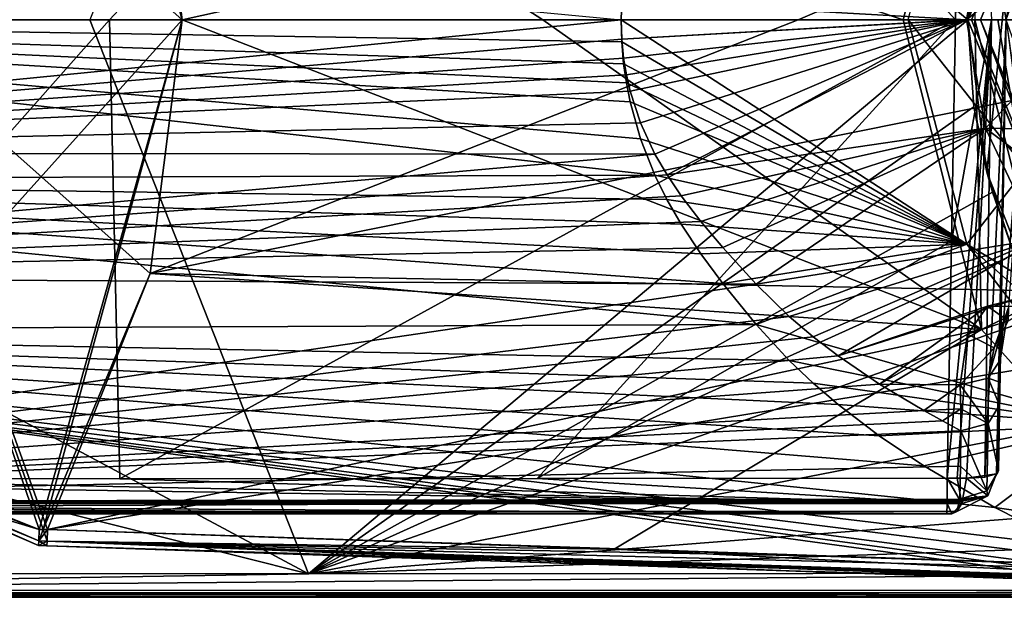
# Model space of a CAD drawing. Header units: millimetres. Extents: x -157 to 24, y -24 to 24.
# Tile 11 of 183: x -61 to -23, y -22 to 0. Entities that reach past the tile are written whole.
import ezdxf

# ---------------------------------------------------------------- set-up
doc = ezdxf.new("R2010")
doc.units = ezdxf.units.MM
doc.header["$LTSCALE"] = 81.481481
for name, color, linetype in [('126', 7, 'CONTINUOUS'), ('127', 7, 'CONTINUOUS'), ('128', 7, 'CONTINUOUS'), ('129', 7, 'CONTINUOUS'), ('130', 7, 'CONTINUOUS'), ('131', 7, 'CONTINUOUS'), ('132', 7, 'CONTINUOUS'), ('133', 7, 'CONTINUOUS'), ('145', 7, 'CONTINUOUS'), ('151', 7, 'CONTINUOUS'), ('153', 7, 'CONTINUOUS'), ('156', 7, 'CONTINUOUS'), ('157', 7, 'CONTINUOUS'), ('158', 7, 'CONTINUOUS'), ('167', 7, 'CONTINUOUS'), ('173', 7, 'CONTINUOUS'), ('174', 7, 'CONTINUOUS'), ('176', 7, 'CONTINUOUS'), ('177', 7, 'CONTINUOUS'), ('178', 7, 'CONTINUOUS'), ('179', 7, 'CONTINUOUS'), ('180', 7, 'CONTINUOUS'), ('181', 7, 'CONTINUOUS'), ('182', 7, 'CONTINUOUS'), ('190', 7, 'CONTINUOUS'), ('191', 7, 'CONTINUOUS'), ('192', 7, 'CONTINUOUS'), ('193', 7, 'CONTINUOUS'), ('197', 7, 'CONTINUOUS'), ('198', 7, 'CONTINUOUS'), ('201', 7, 'CONTINUOUS'), ('206', 7, 'CONTINUOUS'), ('207', 7, 'CONTINUOUS'), ('30', 7, 'CONTINUOUS'), ('31', 7, 'CONTINUOUS'), ('32', 7, 'CONTINUOUS'), ('692', 7, 'CONTINUOUS'), ('693', 7, 'CONTINUOUS'), ('694', 7, 'CONTINUOUS'), ('695', 7, 'CONTINUOUS'), ('696', 7, 'CONTINUOUS'), ('707', 7, 'CONTINUOUS'), ('708', 7, 'CONTINUOUS'), ('709', 7, 'CONTINUOUS'), ('710', 7, 'CONTINUOUS'), ('712', 7, 'CONTINUOUS'), ('718', 7, 'CONTINUOUS'), ('723', 7, 'CONTINUOUS'), ('724', 7, 'CONTINUOUS'), ('725', 7, 'CONTINUOUS'), ('726', 7, 'CONTINUOUS'), ('727', 7, 'CONTINUOUS'), ('728', 7, 'CONTINUOUS'), ('729', 7, 'CONTINUOUS')]:
    doc.layers.add(name, color=color, linetype=linetype)

msp = doc.modelspace()

# ---------------------------------------------------------------- linework, layer by layer
at = {"layer": '126', "linetype": 'CONTINUOUS'}
for points in [[(-23.5, 0, -12.5), (-22.5, 0, -12.5), (-16.624, 16.609, -12.5), (-23.5, 0, -12.5)], [(-16.605, -16.627, -12.5), (-22.5, 0, -12.5), (-23.5, 0, -12.5), (-16.605, -16.627, -12.5)]]:
    msp.add_3dface(points, dxfattribs=at)
at = {"layer": '127', "linetype": 'CONTINUOUS'}
for points in [[(-24, 0, -13), (-17.032, -16.908, -13), (-23.854, 0, -12.646), (-24, 0, -13)], [(-17.032, -16.908, -13), (-23.5, 0, -12.5), (-23.854, 0, -12.646), (-17.032, -16.908, -13)], [(-16.605, -16.627, -12.5), (-23.5, 0, -12.5), (-17.032, -16.908, -13), (-16.605, -16.627, -12.5)]]:
    msp.add_3dface(points, dxfattribs=at)
at = {"layer": '128', "linetype": 'CONTINUOUS'}
for points in [[(-16.624, 16.609, -12.5), (-24, 0, -13), (-23.854, 0, -12.646), (-16.624, 16.609, -12.5)], [(-24, 0, -13), (-16.624, 16.609, -12.5), (-23.999, 0.175, -13), (-24, 0, -13)], [(-23.5, 0, -12.5), (-16.624, 16.609, -12.5), (-23.854, 0, -12.646), (-23.5, 0, -12.5)]]:
    msp.add_3dface(points, dxfattribs=at)
at = {"layer": '129', "linetype": 'CONTINUOUS'}
for points in [[(-24, 0, -16.5), (-23.997, 0.351, -13), (-16.958, 16.981, -16.5), (-24, 0, -16.5)], [(-23.999, 0.175, -13), (-23.997, 0.351, -13), (-24, 0, -16.5), (-23.999, 0.175, -13)], [(-24, 0, -13), (-23.999, 0.175, -13), (-24, 0, -16.5), (-24, 0, -13)]]:
    msp.add_3dface(points, dxfattribs=at)
at = {"layer": '130', "linetype": 'CONTINUOUS'}
for points in [[(-17.032, -16.908, -13), (-24, 0, -13), (-16.976, -16.964, -16.5), (-17.032, -16.908, -13)], [(-24, 0, -13), (-24, 0, -16.5), (-16.976, -16.964, -16.5), (-24, 0, -13)]]:
    msp.add_3dface(points, dxfattribs=at)
at = {"layer": '131', "linetype": 'CONTINUOUS'}
msp.add_3dface([(-24, 0, -16.5), (-16.958, 16.981, -16.5), (-16.976, -16.964, -16.5), (-24, 0, -16.5)], dxfattribs=at)
at = {"layer": '132', "linetype": 'CONTINUOUS'}
for points in [[(-26.318, 0, 97.113), (-24.038, -8.738, 99.462), (-37.5, 0, 100.931), (-26.318, 0, 97.113)], [(-37.5, 0, 100.931), (-24.038, -8.738, 99.462), (-37.475, -0.863, 100.946), (-37.5, 0, 100.931)], [(-22.5, 0, 85.931), (-21.738, -5.808, 87.134), (-26.318, 0, 97.113), (-22.5, 0, 85.931)], [(-26.318, 0, 97.113), (-21.738, -5.808, 87.134), (-24.038, -8.738, 99.462), (-26.318, 0, 97.113)], [(-37.475, -0.863, 100.946), (-24.038, -8.738, 99.462), (-37.4, -1.722, 100.99), (-37.475, -0.863, 100.946)], [(-37.4, -1.722, 100.99), (-24.038, -8.738, 99.462), (-37.293, -2.466, 101.052), (-37.4, -1.722, 100.99)], [(-37.293, -2.466, 101.052), (-24.038, -8.738, 99.462), (-37.148, -3.201, 101.135), (-37.293, -2.466, 101.052)], [(-37.148, -3.201, 101.135), (-24.038, -8.738, 99.462), (-36.746, -4.635, 101.366), (-37.148, -3.201, 101.135)], [(-36.746, -4.635, 101.366), (-24.038, -8.738, 99.462), (-36.186, -6.053, 101.687), (-36.746, -4.635, 101.366)], [(-36.186, -6.053, 101.687), (-24.038, -8.738, 99.462), (-35.713, -7.006, 101.958), (-36.186, -6.053, 101.687)], [(-21.738, -5.808, 87.134), (-19.263, -11.628, 91.086), (-24.038, -8.738, 99.462), (-21.738, -5.808, 87.134)], [(-35.713, -7.006, 101.958), (-24.038, -8.738, 99.462), (-35.16, -7.964, 102.279), (-35.713, -7.006, 101.958)], [(-35.16, -7.964, 102.279), (-24.038, -8.738, 99.462), (-34.396, -9.12, 102.73), (-35.16, -7.964, 102.279)], [(-34.396, -9.12, 102.73), (-24.038, -8.738, 99.462), (-33.539, -10.277, 103.252), (-34.396, -9.12, 102.73)], [(-33.539, -10.277, 103.252), (-24.038, -8.738, 99.462), (-32.244, -11.87, 104.076), (-33.539, -10.277, 103.252)], [(-24.038, -8.738, 99.462), (-18.644, -15.772, 104.556), (-32.244, -11.87, 104.076), (-24.038, -8.738, 99.462)], [(-19.263, -11.628, 91.086), (-14.838, -16.914, 97.512), (-24.038, -8.738, 99.462), (-19.263, -11.628, 91.086)], [(-24.038, -8.738, 99.462), (-14.838, -16.914, 97.512), (-18.644, -15.772, 104.556), (-24.038, -8.738, 99.462)], [(-32.244, -11.87, 104.076), (-18.644, -15.772, 104.556), (-30.951, -13.271, 104.899), (-32.244, -11.87, 104.076)], [(-30.951, -13.271, 104.899), (-18.644, -15.772, 104.556), (-30.015, -14.161, 105.471), (-30.951, -13.271, 104.899)], [(-30.015, -14.161, 105.471), (-18.644, -15.772, 104.556), (-29.049, -14.989, 106.043), (-30.015, -14.161, 105.471)], [(-29.049, -14.989, 106.043), (-18.644, -15.772, 104.556), (-27.452, -16.204, 106.96), (-29.049, -14.989, 106.043)], [(-27.452, -16.204, 106.96), (-18.644, -15.772, 104.556), (-25.708, -17.375, 107.943), (-27.452, -16.204, 106.96)], [(-25.708, -17.375, 107.943), (-18.644, -15.772, 104.556), (-22.94, -19.004, 109.483), (-25.708, -17.375, 107.943)], [(-18.644, -15.772, 104.556), (-11.148, -20.705, 110.129), (-22.94, -19.004, 109.483), (-18.644, -15.772, 104.556)], [(-22.94, -19.004, 109.483), (-11.148, -20.705, 110.129), (-19.972, -20.506, 111.091), (-22.94, -19.004, 109.483)]]:
    msp.add_3dface(points, dxfattribs=at)
at = {"layer": '133', "linetype": 'CONTINUOUS'}
for points in [[(-22.5, 0, 85.931), (-26.318, 0, 97.113), (-24.038, 8.738, 99.462), (-22.5, 0, 85.931)], [(-21.738, 5.806, 87.133), (-22.5, 0, 85.931), (-24.038, 8.738, 99.462), (-21.738, 5.806, 87.133)]]:
    msp.add_3dface(points, dxfattribs=at)
at = {"layer": '145', "linetype": 'CONTINUOUS'}
for points in [[(-58.196, 0, 121.109), (-90, 0, 120.813), (-49.673, -21.588, 119.893), (-58.196, 0, 121.109)], [(-90, 0, 120.813), (-89.999, -11.453, 120.481), (-49.673, -21.588, 119.893), (-90, 0, 120.813)], [(-24, 0, 120.943), (-58.196, 0, 121.109), (-49.673, -21.588, 119.893), (-24, 0, 120.943)], [(-23.758, -3.396, 120.903), (-24, 0, 120.943), (-49.673, -21.588, 119.893), (-23.758, -3.396, 120.903)], [(-23.04, -6.72, 120.794), (-23.758, -3.396, 120.903), (-49.673, -21.588, 119.893), (-23.04, -6.72, 120.794)], [(-22.189, -9.147, 120.677), (-23.04, -6.72, 120.794), (-49.673, -21.588, 119.893), (-22.189, -9.147, 120.677)], [(-21.062, -11.506, 120.539), (-22.189, -9.147, 120.677), (-49.673, -21.588, 119.893), (-21.062, -11.506, 120.539)], [(-89.999, -11.453, 120.481), (-90, -21.563, 119.87), (-49.673, -21.588, 119.893), (-89.999, -11.453, 120.481)], [(-21.062, -11.506, 120.539), (-49.673, -21.588, 119.893), (-18.328, -15.495, 120.274), (-21.062, -11.506, 120.539)], [(-49.673, -21.588, 119.893), (-14.845, -18.858, 120.04), (-18.328, -15.495, 120.274), (-49.673, -21.588, 119.893)], [(-12.629, -20.32, 119.943), (-14.845, -18.858, 120.04), (-49.673, -21.588, 119.893), (-12.629, -20.32, 119.943)], [(-10.377, -21.555, 119.866), (-12.629, -20.32, 119.943), (-49.673, -21.588, 119.893), (-10.377, -21.555, 119.866)]]:
    msp.add_3dface(points, dxfattribs=at)
at = {"layer": '151', "linetype": 'CONTINUOUS'}
for points in [[(-50.231, -22.5, 118.898), (-90, -22.5, 118.869), (-90, -22.5, 113.776), (-50.231, -22.5, 118.898)], [(-15.557, -22.5, 113.776), (-50.231, -22.5, 118.898), (-90, -22.5, 113.776), (-15.557, -22.5, 113.776)], [(-10.374, -22.5, 118.866), (-50.231, -22.5, 118.898), (-11.974, -22.5, 113.776), (-10.374, -22.5, 118.866)], [(-11.974, -22.5, 113.776), (-50.231, -22.5, 118.898), (-12.925, -22.5, 113.776), (-11.974, -22.5, 113.776)], [(-12.925, -22.5, 113.776), (-50.231, -22.5, 118.898), (-13.848, -22.5, 113.776), (-12.925, -22.5, 113.776)], [(-13.848, -22.5, 113.776), (-50.231, -22.5, 118.898), (-15.557, -22.5, 113.776), (-13.848, -22.5, 113.776)]]:
    msp.add_3dface(points, dxfattribs=at)
at = {"layer": '153', "linetype": 'CONTINUOUS'}
for points in [[(-10.377, -21.555, 119.866), (-49.673, -21.588, 119.893), (-90, -22.232, 119.553), (-10.377, -21.555, 119.866)], [(-10.377, -21.555, 119.866), (-90, -22.232, 119.553), (-10.374, -22.227, 119.555), (-10.377, -21.555, 119.866)], [(-49.673, -21.588, 119.893), (-90, -21.563, 119.87), (-90, -22.232, 119.553), (-49.673, -21.588, 119.893)], [(-90, -22.232, 119.553), (-50.231, -22.5, 118.898), (-10.374, -22.227, 119.555), (-90, -22.232, 119.553)], [(-90, -22.5, 118.869), (-50.231, -22.5, 118.898), (-90, -22.232, 119.553), (-90, -22.5, 118.869)], [(-50.231, -22.5, 118.898), (-10.374, -22.5, 118.866), (-10.374, -22.227, 119.555), (-50.231, -22.5, 118.898)]]:
    msp.add_3dface(points, dxfattribs=at)
at = {"layer": '156', "linetype": 'CONTINUOUS'}
for points in [[(-15.557, -22.329, 113.281), (-15.557, -22.41, 113.394), (-90, -22.329, 113.281), (-15.557, -22.329, 113.281)], [(-15.557, -22.41, 113.394), (-15.557, -22.466, 113.511), (-90, -22.329, 113.281), (-15.557, -22.41, 113.394)], [(-90, -22.329, 113.281), (-15.557, -22.466, 113.511), (-90, -22.466, 113.511), (-90, -22.329, 113.281)], [(-15.557, -22.5, 113.776), (-90, -22.5, 113.776), (-90, -22.466, 113.511), (-15.557, -22.5, 113.776)], [(-15.557, -22.494, 113.638), (-15.557, -22.5, 113.776), (-90, -22.466, 113.511), (-15.557, -22.494, 113.638)], [(-15.557, -22.466, 113.511), (-15.557, -22.494, 113.638), (-90, -22.466, 113.511), (-15.557, -22.466, 113.511)]]:
    msp.add_3dface(points, dxfattribs=at)
at = {"layer": '157', "linetype": 'CONTINUOUS'}
for points in [[(-37.5, 0, 100.931), (-37.475, -0.863, 100.946), (-90, 0, 100.931), (-37.5, 0, 100.931)], [(-37.475, -0.863, 100.946), (-37.4, -1.722, 100.99), (-90, 0, 100.931), (-37.475, -0.863, 100.946)], [(-37.4, -1.722, 100.99), (-37.293, -2.466, 101.052), (-90, 0, 100.931), (-37.4, -1.722, 100.99)], [(-37.293, -2.466, 101.052), (-37.148, -3.201, 101.135), (-90, 0, 100.931), (-37.293, -2.466, 101.052)], [(-37.148, -3.201, 101.135), (-36.746, -4.635, 101.366), (-90, 0, 100.931), (-37.148, -3.201, 101.135)], [(-36.746, -4.635, 101.366), (-36.186, -6.053, 101.687), (-90, 0, 100.931), (-36.746, -4.635, 101.366)], [(-90, 0, 100.931), (-36.186, -6.053, 101.687), (-90, -6.232, 101.735), (-90, 0, 100.931)], [(-36.186, -6.053, 101.687), (-35.713, -7.006, 101.958), (-90, -6.232, 101.735), (-36.186, -6.053, 101.687)], [(-35.713, -7.006, 101.958), (-35.16, -7.964, 102.279), (-90, -6.232, 101.735), (-35.713, -7.006, 101.958)], [(-35.16, -7.964, 102.279), (-34.396, -9.12, 102.73), (-90, -6.232, 101.735), (-35.16, -7.964, 102.279)], [(-34.396, -9.12, 102.73), (-33.539, -10.277, 103.252), (-90, -6.232, 101.735), (-34.396, -9.12, 102.73)], [(-33.539, -10.277, 103.252), (-32.244, -11.87, 104.076), (-90, -6.232, 101.735), (-33.539, -10.277, 103.252)], [(-90, -6.232, 101.735), (-32.244, -11.87, 104.076), (-90, -12.124, 104.219), (-90, -6.232, 101.735)], [(-32.244, -11.87, 104.076), (-30.951, -13.271, 104.899), (-90, -12.124, 104.219), (-32.244, -11.87, 104.076)], [(-30.951, -13.271, 104.899), (-30.015, -14.161, 105.471), (-90, -12.124, 104.219), (-30.951, -13.271, 104.899)], [(-30.015, -14.161, 105.471), (-29.049, -14.989, 106.043), (-90, -12.124, 104.219), (-30.015, -14.161, 105.471)], [(-29.049, -14.989, 106.043), (-27.452, -16.204, 106.96), (-90, -12.124, 104.219), (-29.049, -14.989, 106.043)], [(-27.452, -16.204, 106.96), (-25.708, -17.375, 107.943), (-90, -12.124, 104.219), (-27.452, -16.204, 106.96)], [(-25.708, -17.375, 107.943), (-22.94, -19.004, 109.483), (-90, -12.124, 104.219), (-25.708, -17.375, 107.943)], [(-22.94, -19.004, 109.483), (-19.972, -20.506, 111.091), (-90, -12.124, 104.219), (-22.94, -19.004, 109.483)], [(-19.972, -20.506, 111.091), (-18.636, -21.109, 111.787), (-90, -12.124, 104.219), (-19.972, -20.506, 111.091)], [(-18.636, -21.109, 111.787), (-17.275, -21.677, 112.468), (-90, -12.124, 104.219), (-18.636, -21.109, 111.787)], [(-17.275, -21.677, 112.468), (-16.425, -22.008, 112.877), (-90, -12.124, 104.219), (-17.275, -21.677, 112.468)], [(-16.425, -22.008, 112.877), (-15.557, -22.329, 113.281), (-90, -12.124, 104.219), (-16.425, -22.008, 112.877)], [(-15.557, -22.329, 113.281), (-90, -22.329, 113.281), (-90, -12.124, 104.219), (-15.557, -22.329, 113.281)]]:
    msp.add_3dface(points, dxfattribs=at)
at = {"layer": '158', "linetype": 'CONTINUOUS'}
msp.add_3dface([(-110, 6.876, 101.919), (-37.5, 0, 100.931), (-90, 0, 100.931), (-110, 6.876, 101.919)], dxfattribs=at)
at = {"layer": '167', "linetype": 'CONTINUOUS'}
for points in [[(-90, -18.781, 114.068), (-110, -19.129, 114.669), (-24.326, -18.781, 114.068), (-90, -18.781, 114.068)], [(-24.326, -18.781, 114.068), (-110, -19.129, 114.669), (-24.419, -19.16, 114.761), (-24.326, -18.781, 114.068)], [(-110, -19.129, 114.669), (-110, -19.25, 115.353), (-24.419, -19.16, 114.761), (-110, -19.129, 114.669)], [(-110, -19.25, 115.353), (-90, -19.25, 115.349), (-24.419, -19.16, 114.761), (-110, -19.25, 115.353)], [(-24.419, -19.16, 114.761), (-90, -19.25, 115.349), (-89.367, -19.25, 115.354), (-24.419, -19.16, 114.761)], [(-24.618, -19.25, 115.354), (-24.419, -19.16, 114.761), (-89.367, -19.25, 115.354), (-24.618, -19.25, 115.354)]]:
    msp.add_3dface(points, dxfattribs=at)
at = {"layer": '173', "linetype": 'CONTINUOUS'}
for points in [[(-24.476, 0, 117.698), (-57.427, 0, 117.861), (-40.766, 17.875, 116.939), (-24.476, 0, 117.698)], [(-24.629, 8.631, 117.473), (-24.476, 0, 117.698), (-40.766, 17.875, 116.939), (-24.629, 8.631, 117.473)]]:
    msp.add_3dface(points, dxfattribs=at)
at = {"layer": '174', "linetype": 'CONTINUOUS'}
for points in [[(-90, 0, 117.562), (-57.427, 0, 117.861), (-73.241, -17.865, 116.913), (-90, 0, 117.562)], [(-73.241, -17.865, 116.913), (-57.427, 0, 117.861), (-57.02, -17.881, 116.957), (-73.241, -17.865, 116.913)], [(-57.427, 0, 117.861), (-24.476, 0, 117.698), (-57.02, -17.881, 116.957), (-57.427, 0, 117.861)], [(-57.02, -17.881, 116.957), (-24.476, 0, 117.698), (-40.765, -17.875, 116.939), (-57.02, -17.881, 116.957)], [(-40.765, -17.875, 116.939), (-24.476, 0, 117.698), (-24.629, -8.631, 117.473), (-40.765, -17.875, 116.939)], [(-24.802, -17.858, 116.889), (-40.765, -17.875, 116.939), (-24.629, -8.631, 117.473), (-24.802, -17.858, 116.889)]]:
    msp.add_3dface(points, dxfattribs=at)
at = {"layer": '176', "linetype": 'CONTINUOUS'}
for points in [[(-89.373, -17.845, 116.851), (-73.241, -17.865, 116.913), (-24.804, -18.848, 116.414), (-89.373, -17.845, 116.851)], [(-89.371, -18.844, 116.38), (-89.373, -17.845, 116.851), (-24.804, -18.848, 116.414), (-89.371, -18.844, 116.38)], [(-73.241, -17.865, 116.913), (-57.02, -17.881, 116.957), (-24.804, -18.848, 116.414), (-73.241, -17.865, 116.913)], [(-57.02, -17.881, 116.957), (-40.765, -17.875, 116.939), (-24.804, -18.848, 116.414), (-57.02, -17.881, 116.957)], [(-40.765, -17.875, 116.939), (-24.802, -17.858, 116.889), (-24.804, -18.848, 116.414), (-40.765, -17.875, 116.939)], [(-24.808, -19.25, 115.392), (-89.371, -18.844, 116.38), (-24.804, -18.848, 116.414), (-24.808, -19.25, 115.392)], [(-89.371, -18.844, 116.38), (-24.808, -19.25, 115.392), (-40.769, -19.25, 115.444), (-89.371, -18.844, 116.38)], [(-73.235, -19.25, 115.417), (-89.371, -18.844, 116.38), (-57.016, -19.25, 115.463), (-73.235, -19.25, 115.417)], [(-57.016, -19.25, 115.463), (-89.371, -18.844, 116.38), (-40.769, -19.25, 115.444), (-57.016, -19.25, 115.463)]]:
    msp.add_3dface(points, dxfattribs=at)
at = {"layer": '177', "linetype": 'CONTINUOUS'}
for points in [[(-24.618, -19.25, 115.354), (-89.367, -19.25, 115.354), (-24.711, -19.25, 115.383), (-24.618, -19.25, 115.354)], [(-24.808, -19.25, 115.392), (-89.367, -19.25, 115.354), (-40.769, -19.25, 115.444), (-24.808, -19.25, 115.392)], [(-89.367, -19.25, 115.354), (-24.808, -19.25, 115.392), (-24.711, -19.25, 115.383), (-89.367, -19.25, 115.354)], [(-89.367, -19.25, 115.354), (-73.235, -19.25, 115.417), (-40.769, -19.25, 115.444), (-89.367, -19.25, 115.354)], [(-57.016, -19.25, 115.463), (-40.769, -19.25, 115.444), (-73.235, -19.25, 115.417), (-57.016, -19.25, 115.463)]]:
    msp.add_3dface(points, dxfattribs=at)
at = {"layer": '178', "linetype": 'CONTINUOUS'}
for points in [[(-24.804, -18.848, 116.414), (-24.802, -17.858, 116.889), (-24.226, -18.849, 116.297), (-24.804, -18.848, 116.414)], [(-24.226, -18.849, 116.297), (-24.802, -17.858, 116.889), (-24.415, -17.861, 116.849), (-24.226, -18.849, 116.297)], [(-24.043, -17.859, 116.735), (-24.226, -18.849, 116.297), (-24.415, -17.861, 116.849), (-24.043, -17.859, 116.735)], [(-24.618, -19.25, 115.354), (-24.808, -19.25, 115.392), (-24.804, -18.848, 116.414), (-24.618, -19.25, 115.354)], [(-24.618, -19.25, 115.354), (-24.804, -18.848, 116.414), (-24.226, -18.849, 116.297), (-24.618, -19.25, 115.354)], [(-24.808, -19.25, 115.392), (-24.618, -19.25, 115.354), (-24.711, -19.25, 115.383), (-24.808, -19.25, 115.392)]]:
    msp.add_3dface(points, dxfattribs=at)
at = {"layer": '179', "linetype": 'CONTINUOUS'}
for points in [[(-24.226, -18.849, 116.297), (-24.043, -17.859, 116.735), (-23.222, -18.55, 114.598), (-24.226, -18.849, 116.297)], [(-23.222, -18.55, 114.598), (-24.043, -17.859, 116.735), (-22.88, -17.686, 115.428), (-23.222, -18.55, 114.598)], [(-22.88, -17.686, 115.428), (-24.043, -17.859, 116.735), (-23.327, -17.826, 116.232), (-22.88, -17.686, 115.428)], [(-24.326, -18.781, 114.068), (-24.419, -19.16, 114.761), (-23.222, -18.55, 114.598), (-24.326, -18.781, 114.068)], [(-24.419, -19.16, 114.761), (-24.226, -18.849, 116.297), (-23.222, -18.55, 114.598), (-24.419, -19.16, 114.761)], [(-24.419, -19.16, 114.761), (-24.618, -19.25, 115.354), (-24.226, -18.849, 116.297), (-24.419, -19.16, 114.761)]]:
    msp.add_3dface(points, dxfattribs=at)
at = {"layer": '180', "linetype": 'CONTINUOUS'}
for points in [[(-22.806, -17.554, 114.908), (-23.253, -18.35, 114.227), (-22.825, -17.621, 115.169), (-22.806, -17.554, 114.908)], [(-23.253, -18.35, 114.227), (-22.88, -17.686, 115.428), (-22.825, -17.621, 115.169), (-23.253, -18.35, 114.227)], [(-23.222, -18.55, 114.598), (-22.88, -17.686, 115.428), (-23.253, -18.35, 114.227), (-23.222, -18.55, 114.598)], [(-24.306, -18.672, 113.938), (-23.222, -18.55, 114.598), (-23.253, -18.35, 114.227), (-24.306, -18.672, 113.938)], [(-24.326, -18.781, 114.068), (-23.222, -18.55, 114.598), (-24.312, -18.727, 114.004), (-24.326, -18.781, 114.068)], [(-23.222, -18.55, 114.598), (-24.306, -18.672, 113.938), (-24.312, -18.727, 114.004), (-23.222, -18.55, 114.598)]]:
    msp.add_3dface(points, dxfattribs=at)
at = {"layer": '181', "linetype": 'CONTINUOUS'}
for points in [[(-90, 0, 104.181), (-90, -5.189, 104.82), (-37.5, 0, 104.181), (-90, 0, 104.181)], [(-37.5, 0, 104.181), (-90, -5.189, 104.82), (-37.475, -0.753, 104.194), (-37.5, 0, 104.181)], [(-37.475, -0.753, 104.194), (-90, -5.189, 104.82), (-37.4, -1.502, 104.232), (-37.475, -0.753, 104.194)], [(-37.4, -1.502, 104.232), (-90, -5.189, 104.82), (-37.293, -2.147, 104.286), (-37.4, -1.502, 104.232)], [(-37.293, -2.147, 104.286), (-90, -5.189, 104.82), (-37.148, -2.784, 104.358), (-37.293, -2.147, 104.286)], [(-37.148, -2.784, 104.358), (-90, -5.189, 104.82), (-36.748, -4.014, 104.556), (-37.148, -2.784, 104.358)], [(-36.748, -4.014, 104.556), (-90, -5.189, 104.82), (-36.186, -5.232, 104.831), (-36.748, -4.014, 104.556)], [(-90, -5.189, 104.82), (-90, -10.003, 106.76), (-36.186, -5.232, 104.831), (-90, -5.189, 104.82)], [(-36.186, -5.232, 104.831), (-90, -10.003, 106.76), (-35.711, -6.048, 105.064), (-36.186, -5.232, 104.831)], [(-35.711, -6.048, 105.064), (-90, -10.003, 106.76), (-35.16, -6.865, 105.337), (-35.711, -6.048, 105.064)], [(-35.16, -6.865, 105.337), (-90, -10.003, 106.76), (-34.391, -7.867, 105.729), (-35.16, -6.865, 105.337)], [(-34.391, -7.867, 105.729), (-90, -10.003, 106.76), (-33.539, -8.869, 106.181), (-34.391, -7.867, 105.729)], [(-33.539, -8.869, 106.181), (-90, -10.003, 106.76), (-32.24, -10.298, 106.921), (-33.539, -8.869, 106.181)], [(-90, -10.003, 106.76), (-90, -18.781, 114.068), (-32.24, -10.298, 106.921), (-90, -10.003, 106.76)], [(-32.24, -10.298, 106.921), (-90, -18.781, 114.068), (-30.952, -11.559, 107.662), (-32.24, -10.298, 106.921)], [(-30.952, -11.559, 107.662), (-90, -18.781, 114.068), (-30.024, -12.351, 108.171), (-30.952, -11.559, 107.662)], [(-30.024, -12.351, 108.171), (-90, -18.781, 114.068), (-29.049, -13.098, 108.686), (-30.024, -12.351, 108.171)], [(-29.049, -13.098, 108.686), (-90, -18.781, 114.068), (-27.43, -14.195, 109.514), (-29.049, -13.098, 108.686)], [(-27.43, -14.195, 109.514), (-90, -18.781, 114.068), (-25.708, -15.225, 110.379), (-27.43, -14.195, 109.514)], [(-25.708, -15.225, 110.379), (-90, -18.781, 114.068), (-24.987, -15.626, 110.741), (-25.708, -15.225, 110.379)], [(-24.987, -15.626, 110.741), (-90, -18.781, 114.068), (-24.262, -16.017, 111.105), (-24.987, -15.626, 110.741)], [(-24.262, -16.017, 111.105), (-90, -18.781, 114.068), (-24.285, -17.397, 112.502), (-24.262, -16.017, 111.105)], [(-90, -18.781, 114.068), (-24.306, -18.672, 113.938), (-24.285, -17.397, 112.502), (-90, -18.781, 114.068)], [(-24.306, -18.672, 113.938), (-90, -18.781, 114.068), (-24.312, -18.727, 114.004), (-24.306, -18.672, 113.938)], [(-90, -18.781, 114.068), (-24.326, -18.781, 114.068), (-24.312, -18.727, 114.004), (-90, -18.781, 114.068)]]:
    msp.add_3dface(points, dxfattribs=at)
at = {"layer": '182', "linetype": 'CONTINUOUS'}
for points in [[(-90, 5.189, 104.82), (-90, 0, 104.181), (-36.747, 4.014, 104.556), (-90, 5.189, 104.82)], [(-36.747, 4.014, 104.556), (-90, 0, 104.181), (-37.148, 2.784, 104.358), (-36.747, 4.014, 104.556)], [(-37.148, 2.784, 104.358), (-90, 0, 104.181), (-37.293, 2.147, 104.286), (-37.148, 2.784, 104.358)], [(-37.293, 2.147, 104.286), (-90, 0, 104.181), (-37.4, 1.502, 104.232), (-37.293, 2.147, 104.286)], [(-37.4, 1.502, 104.232), (-90, 0, 104.181), (-37.475, 0.753, 104.194), (-37.4, 1.502, 104.232)], [(-90, 0, 104.181), (-37.5, 0, 104.181), (-37.475, 0.753, 104.194), (-90, 0, 104.181)]]:
    msp.add_3dface(points, dxfattribs=at)
at = {"layer": '190', "linetype": 'CONTINUOUS'}
for points in [[(-23.311, 4.221, 100.17), (-37.475, 0.753, 104.194), (-24.044, 0, 99.435), (-23.311, 4.221, 100.17)], [(-19.25, 0, 85.931), (-18.754, 4.342, 86.841), (-24.044, 0, 99.435), (-19.25, 0, 85.931)], [(-18.754, 4.342, 86.841), (-23.311, 4.221, 100.17), (-24.044, 0, 99.435), (-18.754, 4.342, 86.841)], [(-37.475, 0.753, 104.194), (-37.5, 0, 104.181), (-24.044, 0, 99.435), (-37.475, 0.753, 104.194)], [(-24.044, 0, 99.435), (-37.5, 0, 104.181), (-24.221, 0, 99.608), (-24.044, 0, 99.435)]]:
    msp.add_3dface(points, dxfattribs=at)
at = {"layer": '191', "linetype": 'CONTINUOUS'}
for points in [[(-19.25, 0, 85.931), (-24.044, 0, 99.435), (-23.312, -4.22, 100.17), (-19.25, 0, 85.931)], [(-18.757, -4.329, 86.835), (-19.25, 0, 85.931), (-23.312, -4.22, 100.17), (-18.757, -4.329, 86.835)], [(-37.5, 0, 104.181), (-37.475, -0.753, 104.194), (-24.221, 0, 99.608), (-37.5, 0, 104.181)], [(-37.475, -0.753, 104.194), (-37.4, -1.502, 104.232), (-24.044, 0, 99.435), (-37.475, -0.753, 104.194)], [(-37.475, -0.753, 104.194), (-24.044, 0, 99.435), (-24.221, 0, 99.608), (-37.475, -0.753, 104.194)], [(-37.4, -1.502, 104.232), (-37.293, -2.147, 104.286), (-24.044, 0, 99.435), (-37.4, -1.502, 104.232)], [(-37.293, -2.147, 104.286), (-37.148, -2.784, 104.358), (-24.044, 0, 99.435), (-37.293, -2.147, 104.286)], [(-37.148, -2.784, 104.358), (-36.748, -4.014, 104.556), (-24.044, 0, 99.435), (-37.148, -2.784, 104.358)], [(-36.748, -4.014, 104.556), (-36.186, -5.232, 104.831), (-24.044, 0, 99.435), (-36.748, -4.014, 104.556)], [(-36.186, -5.232, 104.831), (-35.711, -6.048, 105.064), (-24.044, 0, 99.435), (-36.186, -5.232, 104.831)], [(-24.044, 0, 99.435), (-35.711, -6.048, 105.064), (-23.312, -4.22, 100.17), (-24.044, 0, 99.435)], [(-35.711, -6.048, 105.064), (-35.16, -6.865, 105.337), (-23.312, -4.22, 100.17), (-35.711, -6.048, 105.064)], [(-35.16, -6.865, 105.337), (-34.391, -7.867, 105.729), (-23.312, -4.22, 100.17), (-35.16, -6.865, 105.337)], [(-34.391, -7.867, 105.729), (-33.539, -8.869, 106.181), (-23.312, -4.22, 100.17), (-34.391, -7.867, 105.729)], [(-33.539, -8.869, 106.181), (-32.24, -10.298, 106.921), (-23.312, -4.22, 100.17), (-33.539, -8.869, 106.181)], [(-23.312, -4.22, 100.17), (-32.24, -10.298, 106.921), (-21.25, -8.565, 102.409), (-23.312, -4.22, 100.17)], [(-17.021, -8.992, 90.098), (-18.757, -4.329, 86.835), (-23.312, -4.22, 100.17), (-17.021, -8.992, 90.098)], [(-17.021, -8.992, 90.098), (-23.312, -4.22, 100.17), (-21.25, -8.565, 102.409), (-17.021, -8.992, 90.098)], [(-32.24, -10.298, 106.921), (-30.952, -11.559, 107.662), (-21.25, -8.565, 102.409), (-32.24, -10.298, 106.921)], [(-30.952, -11.559, 107.662), (-30.024, -12.351, 108.171), (-21.25, -8.565, 102.409), (-30.952, -11.559, 107.662)], [(-30.024, -12.351, 108.171), (-29.049, -13.098, 108.686), (-21.25, -8.565, 102.409), (-30.024, -12.351, 108.171)], [(-21.25, -8.565, 102.409), (-29.049, -13.098, 108.686), (-21.996, -10.842, 105.62), (-21.25, -8.565, 102.409)], [(-21.996, -10.842, 105.62), (-29.049, -13.098, 108.686), (-23.223, -11.163, 106.455), (-21.996, -10.842, 105.62)], [(-29.049, -13.098, 108.686), (-27.43, -14.195, 109.514), (-23.223, -11.163, 106.455), (-29.049, -13.098, 108.686)], [(-23.223, -11.163, 106.455), (-27.43, -14.195, 109.514), (-24.003, -12.244, 107.68), (-23.223, -11.163, 106.455)], [(-27.43, -14.195, 109.514), (-24.289, -14.226, 109.483), (-24.003, -12.244, 107.68), (-27.43, -14.195, 109.514)], [(-27.43, -14.195, 109.514), (-25.708, -15.225, 110.379), (-24.289, -14.226, 109.483), (-27.43, -14.195, 109.514)], [(-24.289, -14.226, 109.483), (-25.708, -15.225, 110.379), (-24.263, -15.157, 110.312), (-24.289, -14.226, 109.483)], [(-25.708, -15.225, 110.379), (-24.987, -15.626, 110.741), (-24.263, -15.157, 110.312), (-25.708, -15.225, 110.379)], [(-24.987, -15.626, 110.741), (-24.262, -16.017, 111.105), (-24.263, -15.157, 110.312), (-24.987, -15.626, 110.741)]]:
    msp.add_3dface(points, dxfattribs=at)
at = {"layer": '192', "linetype": 'CONTINUOUS'}
for points in [[(-22.731, -13.259, 110.606), (-23.198, -13.964, 109.8), (-22.747, -14.125, 111.377), (-22.731, -13.259, 110.606)], [(-23.198, -13.964, 109.8), (-24.289, -14.226, 109.483), (-23.208, -15.728, 111.428), (-23.198, -13.964, 109.8)], [(-22.762, -15.009, 112.192), (-23.198, -13.964, 109.8), (-23.208, -15.728, 111.428), (-22.762, -15.009, 112.192)], [(-22.747, -14.125, 111.377), (-23.198, -13.964, 109.8), (-22.762, -15.009, 112.192), (-22.747, -14.125, 111.377)], [(-24.289, -14.226, 109.483), (-24.263, -15.157, 110.312), (-23.208, -15.728, 111.428), (-24.289, -14.226, 109.483)], [(-24.263, -15.157, 110.312), (-24.262, -16.017, 111.105), (-23.208, -15.728, 111.428), (-24.263, -15.157, 110.312)]]:
    msp.add_3dface(points, dxfattribs=at)
at = {"layer": '193', "linetype": 'CONTINUOUS'}
for points in [[(-21.996, -10.842, 105.62), (-23.223, -11.163, 106.455), (-21.474, -11.174, 107.158), (-21.996, -10.842, 105.62)], [(-23.223, -11.163, 106.455), (-24.003, -12.244, 107.68), (-22.419, -11.733, 107.898), (-23.223, -11.163, 106.455)], [(-21.474, -11.174, 107.158), (-23.223, -11.163, 106.455), (-22.419, -11.733, 107.898), (-21.474, -11.174, 107.158)], [(-23.198, -13.964, 109.8), (-22.731, -13.259, 110.606), (-22.407, -11.216, 109.357), (-23.198, -13.964, 109.8)], [(-22.968, -12.786, 108.841), (-23.198, -13.964, 109.8), (-22.407, -11.216, 109.357), (-22.968, -12.786, 108.841)], [(-22.419, -11.733, 107.898), (-22.968, -12.786, 108.841), (-22.407, -11.216, 109.357), (-22.419, -11.733, 107.898)], [(-22.419, -11.733, 107.898), (-24.003, -12.244, 107.68), (-22.968, -12.786, 108.841), (-22.419, -11.733, 107.898)], [(-24.003, -12.244, 107.68), (-24.289, -14.226, 109.483), (-22.968, -12.786, 108.841), (-24.003, -12.244, 107.68)], [(-24.289, -14.226, 109.483), (-23.198, -13.964, 109.8), (-22.968, -12.786, 108.841), (-24.289, -14.226, 109.483)]]:
    msp.add_3dface(points, dxfattribs=at)
at = {"layer": '197', "linetype": 'CONTINUOUS'}
for points in [[(-21.622, 0, 108.716), (-22.731, -13.259, 110.606), (-22.5, 0, 110.837), (-21.622, 0, 108.716)], [(-22.407, -11.216, 109.357), (-22.731, -13.259, 110.606), (-21.622, 0, 108.716), (-22.407, -11.216, 109.357)]]:
    msp.add_3dface(points, dxfattribs=at)
at = {"layer": '198', "linetype": 'CONTINUOUS'}
for points in [[(-22.5, 0, 110.837), (-22.731, -13.259, 110.606), (-22.5, 0, 115.698), (-22.5, 0, 110.837)], [(-22.5, 0, 115.698), (-22.731, -13.259, 110.606), (-22.648, -8.474, 115.479), (-22.5, 0, 115.698)], [(-22.806, -17.554, 114.908), (-22.648, -8.474, 115.479), (-22.784, -16.275, 113.47), (-22.806, -17.554, 114.908)], [(-22.648, -8.474, 115.479), (-22.762, -15.009, 112.192), (-22.784, -16.275, 113.47), (-22.648, -8.474, 115.479)], [(-22.747, -14.125, 111.377), (-22.762, -15.009, 112.192), (-22.648, -8.474, 115.479), (-22.747, -14.125, 111.377)], [(-22.731, -13.259, 110.606), (-22.747, -14.125, 111.377), (-22.648, -8.474, 115.479), (-22.731, -13.259, 110.606)]]:
    msp.add_3dface(points, dxfattribs=at)
at = {"layer": '201', "linetype": 'CONTINUOUS'}
for points in [[(-24.476, 0, 117.698), (-24.629, 8.631, 117.473), (-24.415, 17.861, 116.849), (-24.476, 0, 117.698)], [(-24.043, 17.859, 116.735), (-24.476, 0, 117.698), (-24.415, 17.861, 116.849), (-24.043, 17.859, 116.735)], [(-24.476, 0, 117.698), (-24.043, 17.859, 116.735), (-23.077, 0, 117.104), (-24.476, 0, 117.698)]]:
    msp.add_3dface(points, dxfattribs=at)
at = {"layer": '206', "linetype": 'CONTINUOUS'}
for points in [[(-24.802, -17.858, 116.889), (-24.629, -8.631, 117.473), (-23.077, 0, 117.104), (-24.802, -17.858, 116.889)], [(-24.415, -17.861, 116.849), (-24.802, -17.858, 116.889), (-23.077, 0, 117.104), (-24.415, -17.861, 116.849)], [(-24.629, -8.631, 117.473), (-24.476, 0, 117.698), (-23.077, 0, 117.104), (-24.629, -8.631, 117.473)], [(-24.043, -17.859, 116.735), (-24.415, -17.861, 116.849), (-23.077, 0, 117.104), (-24.043, -17.859, 116.735)], [(-23.327, -17.826, 116.232), (-24.043, -17.859, 116.735), (-23.077, 0, 117.104), (-23.327, -17.826, 116.232)], [(-22.88, -17.686, 115.428), (-23.327, -17.826, 116.232), (-22.5, 0, 115.698), (-22.88, -17.686, 115.428)], [(-22.5, 0, 115.698), (-23.327, -17.826, 116.232), (-23.077, 0, 117.104), (-22.5, 0, 115.698)], [(-22.825, -17.621, 115.169), (-22.88, -17.686, 115.428), (-22.5, 0, 115.698), (-22.825, -17.621, 115.169)], [(-22.825, -17.621, 115.169), (-22.5, 0, 115.698), (-22.648, -8.474, 115.479), (-22.825, -17.621, 115.169)], [(-22.806, -17.554, 114.908), (-22.825, -17.621, 115.169), (-22.648, -8.474, 115.479), (-22.806, -17.554, 114.908)]]:
    msp.add_3dface(points, dxfattribs=at)
at = {"layer": '207', "linetype": 'CONTINUOUS'}
for points in [[(-22.806, -17.554, 114.908), (-22.762, -15.009, 112.192), (-23.208, -15.728, 111.428), (-22.806, -17.554, 114.908)], [(-22.762, -15.009, 112.192), (-22.806, -17.554, 114.908), (-22.784, -16.275, 113.47), (-22.762, -15.009, 112.192)], [(-23.253, -18.35, 114.227), (-24.262, -16.017, 111.105), (-24.285, -17.397, 112.502), (-23.253, -18.35, 114.227)], [(-24.262, -16.017, 111.105), (-23.253, -18.35, 114.227), (-23.208, -15.728, 111.428), (-24.262, -16.017, 111.105)], [(-23.253, -18.35, 114.227), (-22.806, -17.554, 114.908), (-23.208, -15.728, 111.428), (-23.253, -18.35, 114.227)], [(-24.306, -18.672, 113.938), (-23.253, -18.35, 114.227), (-24.285, -17.397, 112.502), (-24.306, -18.672, 113.938)]]:
    msp.add_3dface(points, dxfattribs=at)
at = {"layer": '30', "linetype": 'CONTINUOUS'}
for points in [[(-21.59, 10.481, 120.04), (-24, 0, 120.04), (-23.253, -5.938, 120.04), (-21.59, 10.481, 120.04)], [(-21.062, -11.507, 120.04), (-21.59, 10.481, 120.04), (-23.253, -5.938, 120.04), (-21.062, -11.507, 120.04)]]:
    msp.add_3dface(points, dxfattribs=at)
at = {"layer": '31', "linetype": 'CONTINUOUS'}
for points in [[(-24, 0, 120.04), (-21.59, 10.481, 120.04), (-24, 0, 120.943), (-24, 0, 120.04)], [(-24, 0, 120.943), (-21.59, 10.481, 120.04), (-23.758, 3.401, 120.903), (-24, 0, 120.943)], [(-23.253, -5.938, 120.04), (-24, 0, 120.04), (-23.758, -3.396, 120.903), (-23.253, -5.938, 120.04)], [(-23.758, -3.396, 120.903), (-24, 0, 120.04), (-24, 0, 120.943), (-23.758, -3.396, 120.903)], [(-23.04, -6.72, 120.794), (-23.253, -5.938, 120.04), (-23.758, -3.396, 120.903), (-23.04, -6.72, 120.794)], [(-21.062, -11.507, 120.04), (-23.253, -5.938, 120.04), (-21.062, -11.506, 120.539), (-21.062, -11.507, 120.04)], [(-21.062, -11.506, 120.539), (-23.253, -5.938, 120.04), (-22.189, -9.147, 120.677), (-21.062, -11.506, 120.539)], [(-22.189, -9.147, 120.677), (-23.253, -5.938, 120.04), (-23.04, -6.72, 120.794), (-22.189, -9.147, 120.677)]]:
    msp.add_3dface(points, dxfattribs=at)
at = {"layer": '32', "linetype": 'CONTINUOUS'}
for points in [[(-58.196, 0, 121.109), (-24, 0, 120.943), (-49.662, 21.589, 119.893), (-58.196, 0, 121.109)], [(-24, 0, 120.943), (-23.758, 3.401, 120.903), (-49.662, 21.589, 119.893), (-24, 0, 120.943)]]:
    msp.add_3dface(points, dxfattribs=at)
at = {"layer": '692', "linetype": 'CONTINUOUS'}
for points in [[(-59.841, -19.865, 145.565), (-37.77, -20.624, 145.552), (-59.856, -20.317, 145.791), (-59.841, -19.865, 145.565)], [(-59.862, -20.499, 146.262), (-59.856, -20.317, 145.791), (-30.309, -21.493, 146.247), (-59.862, -20.499, 146.262)], [(-1.329, -22.468, 146.238), (-0.756, -22.487, 146.261), (-59.856, -20.317, 145.791), (-1.329, -22.468, 146.238)], [(-59.856, -20.317, 145.791), (-0.756, -22.487, 146.261), (-30.309, -21.493, 146.247), (-59.856, -20.317, 145.791)], [(-1.898, -22.447, 146.214), (-1.329, -22.468, 146.238), (-59.856, -20.317, 145.791), (-1.898, -22.447, 146.214)], [(-8.492, -22.1, 145.851), (-1.898, -22.447, 146.214), (-59.856, -20.317, 145.791), (-8.492, -22.1, 145.851)], [(-37.77, -20.624, 145.552), (-8.492, -22.1, 145.851), (-59.856, -20.317, 145.791), (-37.77, -20.624, 145.552)], [(-15.093, -21.384, 145.554), (-8.492, -22.1, 145.851), (-37.77, -20.624, 145.552), (-15.093, -21.384, 145.554)]]:
    msp.add_3dface(points, dxfattribs=at)
at = {"layer": '693', "linetype": 'CONTINUOUS'}
for points in [[(-54.591, 0, 144.646), (-23.46, -12.068, 144.722), (-55.844, -9.887, 144.865), (-54.591, 0, 144.646)], [(-40.552, 0, 144.382), (-23.46, -12.068, 144.722), (-54.591, 0, 144.646), (-40.552, 0, 144.382)], [(-26.509, 0, 144.315), (-23.46, -12.068, 144.722), (-40.552, 0, 144.382), (-26.509, 0, 144.315)], [(-23.46, -12.068, 144.722), (-59.841, -19.865, 145.565), (-55.844, -9.887, 144.865), (-23.46, -12.068, 144.722)], [(-59.841, -19.865, 145.565), (-23.46, -12.068, 144.722), (-37.77, -20.624, 145.552), (-59.841, -19.865, 145.565)], [(-15.093, -21.384, 145.554), (-37.77, -20.624, 145.552), (-23.46, -12.068, 144.722), (-15.093, -21.384, 145.554)]]:
    msp.add_3dface(points, dxfattribs=at)
at = {"layer": '694', "linetype": 'CONTINUOUS'}
for points in [[(-23.46, -12.068, 144.722), (-26.509, 0, 144.315), (-23.718, 0, 143.189), (-23.46, -12.068, 144.722)], [(-20.985, -10.848, 143.505), (-23.46, -12.068, 144.722), (-23.718, 0, 143.189), (-20.985, -10.848, 143.505)], [(-22.823, 0, 141.889), (-20.985, -10.848, 143.505), (-23.718, 0, 143.189), (-22.823, 0, 141.889)], [(-22.5, 0, 140.315), (-20.985, -10.848, 143.505), (-22.823, 0, 141.889), (-22.5, 0, 140.315)], [(-15.093, -21.384, 145.554), (-23.46, -12.068, 144.722), (-20.985, -10.848, 143.505), (-15.093, -21.384, 145.554)]]:
    msp.add_3dface(points, dxfattribs=at)
at = {"layer": '695', "linetype": 'CONTINUOUS'}
msp.add_3dface([(-23.718, 0, 143.189), (-26.509, 0, 144.315), (-23.46, 12.068, 144.722), (-23.718, 0, 143.189)], dxfattribs=at)
at = {"layer": '696', "linetype": 'CONTINUOUS'}
for points in [[(-23.46, 12.068, 144.722), (-26.509, 0, 144.315), (-55.844, 9.887, 144.865), (-23.46, 12.068, 144.722)], [(-26.509, 0, 144.315), (-40.552, 0, 144.382), (-55.844, 9.887, 144.865), (-26.509, 0, 144.315)], [(-40.552, 0, 144.382), (-54.591, 0, 144.646), (-55.844, 9.887, 144.865), (-40.552, 0, 144.382)]]:
    msp.add_3dface(points, dxfattribs=at)
at = {"layer": '707', "linetype": 'CONTINUOUS'}
for points in [[(-60.189, -20.488, 146.263), (-59.862, -20.499, 146.262), (-60.189, -20.488, 147.989), (-60.189, -20.488, 146.263)], [(-60.189, -20.488, 147.989), (-59.862, -20.499, 146.262), (-59.862, -20.499, 147.99), (-60.189, -20.488, 147.989)], [(-59.862, -20.499, 146.262), (-30.309, -21.493, 146.247), (-59.862, -20.499, 147.99), (-59.862, -20.499, 146.262)], [(-59.862, -20.499, 147.99), (-30.309, -21.493, 146.247), (-30.993, -21.47, 148.006), (-59.862, -20.499, 147.99)], [(-30.309, -21.493, 146.247), (-1.12, -22.475, 147.992), (-30.993, -21.47, 148.006), (-30.309, -21.493, 146.247)], [(-30.309, -21.493, 146.247), (-0.756, -22.487, 146.261), (-1.12, -22.475, 147.992), (-30.309, -21.493, 146.247)]]:
    msp.add_3dface(points, dxfattribs=at)
at = {"layer": '708', "linetype": 'CONTINUOUS'}
for points in [[(-60.17, -19.853, 145.566), (-60.006, -19.86, 145.566), (-60.184, -20.306, 145.791), (-60.17, -19.853, 145.566)], [(-60.006, -19.86, 145.566), (-59.856, -20.317, 145.791), (-60.184, -20.306, 145.791), (-60.006, -19.86, 145.566)], [(-59.841, -19.865, 145.565), (-59.856, -20.317, 145.791), (-60.006, -19.86, 145.566), (-59.841, -19.865, 145.565)], [(-59.862, -20.499, 146.262), (-60.189, -20.488, 146.263), (-60.184, -20.306, 145.791), (-59.862, -20.499, 146.262)], [(-59.856, -20.317, 145.791), (-59.862, -20.499, 146.262), (-60.184, -20.306, 145.791), (-59.856, -20.317, 145.791)]]:
    msp.add_3dface(points, dxfattribs=at)
at = {"layer": '709', "linetype": 'CONTINUOUS'}
for points in [[(-54.591, 0, 144.646), (-60.17, -19.853, 145.566), (-69.834, -16.944, 145.583), (-54.591, 0, 144.646)], [(-54.591, 0, 144.646), (-69.834, -16.944, 145.583), (-66.966, 0, 145.043), (-54.591, 0, 144.646)], [(-54.591, 0, 144.646), (-60.006, -19.86, 145.566), (-60.17, -19.853, 145.566), (-54.591, 0, 144.646)], [(-54.591, 0, 144.646), (-55.844, -9.887, 144.865), (-60.006, -19.86, 145.566), (-54.591, 0, 144.646)], [(-55.844, -9.887, 144.865), (-59.841, -19.865, 145.565), (-60.006, -19.86, 145.566), (-55.844, -9.887, 144.865)]]:
    msp.add_3dface(points, dxfattribs=at)
at = {"layer": '710', "linetype": 'CONTINUOUS'}
for points in [[(-60.184, -20.306, 145.791), (-60.189, -20.488, 146.263), (-74.237, -14.25, 146.284), (-60.184, -20.306, 145.791)], [(-60.17, -19.853, 145.566), (-60.184, -20.306, 145.791), (-74.237, -14.25, 146.284), (-60.17, -19.853, 145.566)], [(-69.834, -16.944, 145.583), (-60.17, -19.853, 145.566), (-74.237, -14.25, 146.284), (-69.834, -16.944, 145.583)]]:
    msp.add_3dface(points, dxfattribs=at)
at = {"layer": '712', "linetype": 'CONTINUOUS'}
for points in [[(-60.17, 19.853, 145.566), (-66.966, 0, 145.043), (-73.714, 13.844, 145.587), (-60.17, 19.853, 145.566)], [(-59.841, 19.865, 145.565), (-55.844, 9.887, 144.865), (-66.966, 0, 145.043), (-59.841, 19.865, 145.565)], [(-59.841, 19.865, 145.565), (-66.966, 0, 145.043), (-60.006, 19.86, 145.566), (-59.841, 19.865, 145.565)], [(-66.966, 0, 145.043), (-60.17, 19.853, 145.566), (-60.006, 19.86, 145.566), (-66.966, 0, 145.043)], [(-55.844, 9.887, 144.865), (-54.591, 0, 144.646), (-66.966, 0, 145.043), (-55.844, 9.887, 144.865)]]:
    msp.add_3dface(points, dxfattribs=at)
at = {"layer": '718', "linetype": 'CONTINUOUS'}
for points in [[(-54.591, 0, 149.606), (-5.289, 10.873, 149.454), (-55.844, 9.887, 149.387), (-54.591, 0, 149.606)], [(-30.601, 0, 149.939), (-5.289, 10.873, 149.454), (-54.591, 0, 149.606), (-30.601, 0, 149.939)], [(-6.61, 0, 149.695), (-5.289, 10.873, 149.454), (-30.601, 0, 149.939), (-6.61, 0, 149.695)]]:
    msp.add_3dface(points, dxfattribs=at)
at = {"layer": '723', "linetype": 'CONTINUOUS'}
for points in [[(-6.61, 0, 149.695), (-30.601, 0, 149.939), (-55.844, -9.887, 149.387), (-6.61, 0, 149.695)], [(-5.289, -10.873, 149.454), (-6.61, 0, 149.695), (-55.844, -9.887, 149.387), (-5.289, -10.873, 149.454)], [(-30.601, 0, 149.939), (-54.591, 0, 149.606), (-55.844, -9.887, 149.387), (-30.601, 0, 149.939)], [(-59.841, -19.865, 148.687), (-5.289, -10.873, 149.454), (-55.844, -9.887, 149.387), (-59.841, -19.865, 148.687)], [(-1.098, -21.842, 148.689), (-5.289, -10.873, 149.454), (-59.841, -19.865, 148.687), (-1.098, -21.842, 148.689)], [(-30.112, -20.883, 148.701), (-1.098, -21.842, 148.689), (-59.841, -19.865, 148.687), (-30.112, -20.883, 148.701)]]:
    msp.add_3dface(points, dxfattribs=at)
at = {"layer": '724', "linetype": 'CONTINUOUS'}
for points in [[(-30.112, -20.883, 148.701), (-59.841, -19.865, 148.687), (-59.856, -20.317, 148.461), (-30.112, -20.883, 148.701)], [(-59.862, -20.499, 147.99), (-1.114, -22.293, 148.463), (-59.856, -20.317, 148.461), (-59.862, -20.499, 147.99)], [(-1.114, -22.293, 148.463), (-1.098, -21.842, 148.689), (-59.856, -20.317, 148.461), (-1.114, -22.293, 148.463)], [(-1.098, -21.842, 148.689), (-30.112, -20.883, 148.701), (-59.856, -20.317, 148.461), (-1.098, -21.842, 148.689)], [(-1.114, -22.293, 148.463), (-59.862, -20.499, 147.99), (-30.993, -21.47, 148.006), (-1.114, -22.293, 148.463)], [(-1.12, -22.475, 147.992), (-1.114, -22.293, 148.463), (-30.993, -21.47, 148.006), (-1.12, -22.475, 147.992)]]:
    msp.add_3dface(points, dxfattribs=at)
at = {"layer": '725', "linetype": 'CONTINUOUS'}
for points in [[(-60.17, -19.853, 148.686), (-60.184, -20.306, 148.461), (-60.005, -19.86, 148.687), (-60.17, -19.853, 148.686)], [(-60.184, -20.306, 148.461), (-59.841, -19.865, 148.687), (-60.005, -19.86, 148.687), (-60.184, -20.306, 148.461)], [(-59.856, -20.317, 148.461), (-59.841, -19.865, 148.687), (-60.184, -20.306, 148.461), (-59.856, -20.317, 148.461)], [(-60.189, -20.488, 147.989), (-59.856, -20.317, 148.461), (-60.184, -20.306, 148.461), (-60.189, -20.488, 147.989)], [(-60.189, -20.488, 147.989), (-59.862, -20.499, 147.99), (-59.856, -20.317, 148.461), (-60.189, -20.488, 147.989)]]:
    msp.add_3dface(points, dxfattribs=at)
at = {"layer": '726', "linetype": 'CONTINUOUS'}
for points in [[(-74.238, -14.249, 147.968), (-60.189, -20.488, 147.989), (-72.055, -15.365, 148.667), (-74.238, -14.249, 147.968)], [(-60.184, -20.306, 148.461), (-60.17, -19.853, 148.686), (-72.055, -15.365, 148.667), (-60.184, -20.306, 148.461)], [(-60.189, -20.488, 147.989), (-60.184, -20.306, 148.461), (-72.055, -15.365, 148.667), (-60.189, -20.488, 147.989)]]:
    msp.add_3dface(points, dxfattribs=at)
at = {"layer": '727', "linetype": 'CONTINUOUS'}
for points in [[(-60.189, -20.488, 146.263), (-60.189, -20.488, 147.989), (-74.238, -14.249, 147.968), (-60.189, -20.488, 146.263)], [(-74.237, -14.25, 146.284), (-60.189, -20.488, 146.263), (-74.238, -14.249, 147.968), (-74.237, -14.25, 146.284)]]:
    msp.add_3dface(points, dxfattribs=at)
at = {"layer": '728', "linetype": 'CONTINUOUS'}
for points in [[(-72.055, -15.365, 148.667), (-60.17, -19.853, 148.686), (-66.966, 0, 149.21), (-72.055, -15.365, 148.667)], [(-60.17, -19.853, 148.686), (-60.005, -19.86, 148.687), (-66.966, 0, 149.21), (-60.17, -19.853, 148.686)], [(-55.844, -9.887, 149.387), (-54.591, 0, 149.606), (-66.966, 0, 149.21), (-55.844, -9.887, 149.387)], [(-59.841, -19.865, 148.687), (-55.844, -9.887, 149.387), (-66.966, 0, 149.21), (-59.841, -19.865, 148.687)], [(-60.005, -19.86, 148.687), (-59.841, -19.865, 148.687), (-66.966, 0, 149.21), (-60.005, -19.86, 148.687)]]:
    msp.add_3dface(points, dxfattribs=at)
at = {"layer": '729', "linetype": 'CONTINUOUS'}
for points in [[(-60.17, 19.853, 148.686), (-71.926, 15.47, 148.667), (-54.591, 0, 149.606), (-60.17, 19.853, 148.686)], [(-60.006, 19.86, 148.687), (-60.17, 19.853, 148.686), (-54.591, 0, 149.606), (-60.006, 19.86, 148.687)], [(-60.006, 19.86, 148.687), (-54.591, 0, 149.606), (-55.844, 9.887, 149.387), (-60.006, 19.86, 148.687)], [(-54.591, 0, 149.606), (-71.926, 15.47, 148.667), (-66.966, 0, 149.21), (-54.591, 0, 149.606)]]:
    msp.add_3dface(points, dxfattribs=at)

doc.saveas('drawing.dxf')
